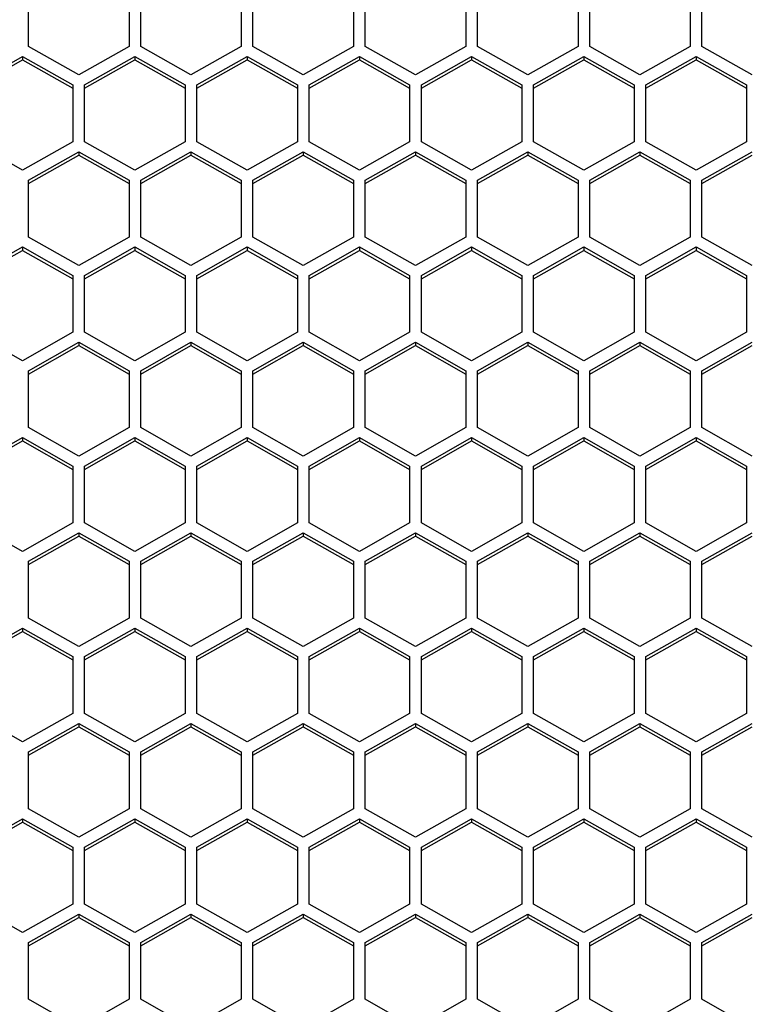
# Model space of a CAD drawing. Header units: millimetres. Extents: x -4202 to 34589, y -2795 to 14011.
# Tile 64 of 118: x -3411.34 to -3406.76, y 3229.1 to 3235.27. Entities that reach past the tile are written whole.
import ezdxf

# ---------------------------------------------------------------- set-up
doc = ezdxf.new("R2010")
doc.units = ezdxf.units.MM

msp = doc.modelspace()

# ---------------------------------------------------------------- linework, layer by layer
at = {"color": 7, "linetype": 'Continuous'}
for p, q in [((-3411.2821, 3235.0978), (-3411.2821, 3235.4542)), ((-3410.6521, 3235.4542), (-3410.6521, 3235.0978)), ((-3410.5786, 3235.0978), (-3410.5786, 3235.4542)), ((-3409.9486, 3235.4542), (-3409.9486, 3235.0978)), ((-3409.8751, 3235.0978), (-3409.8751, 3235.4542)), ((-3409.2451, 3235.4542), (-3409.2451, 3235.0978)), ((-3409.1716, 3235.0978), (-3409.1716, 3235.4542)), ((-3408.5416, 3235.4542), (-3408.5416, 3235.0978)), ((-3408.4681, 3235.0978), (-3408.4681, 3235.4542)), ((-3407.8381, 3235.4542), (-3407.8381, 3235.0978)), ((-3407.7646, 3235.0978), (-3407.7646, 3235.4542)), ((-3407.1346, 3235.4542), (-3407.1346, 3235.0978)), ((-3407.0611, 3235.0978), (-3407.0611, 3235.4542)), ((-3410.9671, 3234.9196), (-3411.2821, 3235.0978)), ((-3410.6521, 3235.0978), (-3410.9671, 3234.9196)), ((-3410.2636, 3234.9196), (-3410.5786, 3235.0978)), ((-3409.9486, 3235.0978), (-3410.2636, 3234.9196)), ((-3409.5601, 3234.9196), (-3409.8751, 3235.0978)), ((-3409.2451, 3235.0978), (-3409.5601, 3234.9196)), ((-3408.8566, 3234.9196), (-3409.1716, 3235.0978)), ((-3408.5416, 3235.0978), (-3408.8566, 3234.9196)), ((-3408.1531, 3234.9196), (-3408.4681, 3235.0978)), ((-3407.8381, 3235.0978), (-3408.1531, 3234.9196)), ((-3407.4496, 3234.9196), (-3407.7646, 3235.0978)), ((-3407.1346, 3235.0978), (-3407.4496, 3234.9196)), ((-3406.7461, 3234.9196), (-3407.0611, 3235.0978)), ((-3411.6338, 3234.8572), (-3411.3188, 3235.0354)), ((-3411.3188, 3235.0354), (-3411.3188, 3235.0145)), ((-3411.3188, 3235.0354), (-3411.0038, 3234.8572)), ((-3410.9303, 3234.8572), (-3410.6153, 3235.0354)), ((-3410.6153, 3235.0354), (-3410.6153, 3235.0145)), ((-3410.6153, 3235.0354), (-3410.3003, 3234.8572)), ((-3410.2268, 3234.8572), (-3409.9118, 3235.0354)), ((-3409.9118, 3235.0354), (-3409.9118, 3235.0145)), ((-3409.9118, 3235.0354), (-3409.5968, 3234.8572)), ((-3409.5233, 3234.8572), (-3409.2083, 3235.0354)), ((-3409.2083, 3235.0354), (-3409.2083, 3235.0145)), ((-3409.2083, 3235.0354), (-3408.8933, 3234.8572)), ((-3408.8198, 3234.8572), (-3408.5048, 3235.0354)), ((-3408.5048, 3235.0354), (-3408.5048, 3235.0145)), ((-3408.5048, 3235.0354), (-3408.1898, 3234.8572)), ((-3408.1163, 3234.8572), (-3407.8013, 3235.0354)), ((-3407.8013, 3235.0354), (-3407.8013, 3235.0145)), ((-3407.8013, 3235.0354), (-3407.4863, 3234.8572)), ((-3407.4128, 3234.8572), (-3407.0978, 3235.0354)), ((-3407.0978, 3235.0354), (-3407.0978, 3235.0145)), ((-3407.0978, 3235.0354), (-3406.7828, 3234.8572)), ((-3411.6338, 3234.8362), (-3411.3188, 3235.0145)), ((-3411.3188, 3235.0145), (-3411.0038, 3234.8362)), ((-3410.9303, 3234.8362), (-3410.6153, 3235.0145)), ((-3410.6153, 3235.0145), (-3410.3003, 3234.8362)), ((-3410.2268, 3234.8362), (-3409.9118, 3235.0145)), ((-3409.9118, 3235.0145), (-3409.5968, 3234.8362)), ((-3409.5233, 3234.8362), (-3409.2083, 3235.0145)), ((-3409.2083, 3235.0145), (-3408.8933, 3234.8362)), ((-3408.8198, 3234.8362), (-3408.5048, 3235.0145)), ((-3408.5048, 3235.0145), (-3408.1898, 3234.8362)), ((-3408.1163, 3234.8362), (-3407.8013, 3235.0145)), ((-3407.8013, 3235.0145), (-3407.4863, 3234.8362)), ((-3407.4128, 3234.8362), (-3407.0978, 3235.0145)), ((-3407.0978, 3235.0145), (-3406.7828, 3234.8362)), ((-3411.0038, 3234.8572), (-3411.0038, 3234.5007)), ((-3410.9303, 3234.5007), (-3410.9303, 3234.8572)), ((-3410.3003, 3234.8572), (-3410.3003, 3234.5007)), ((-3410.2268, 3234.5007), (-3410.2268, 3234.8572)), ((-3409.5968, 3234.8572), (-3409.5968, 3234.5007)), ((-3409.5233, 3234.5007), (-3409.5233, 3234.8572)), ((-3408.8933, 3234.8572), (-3408.8933, 3234.5007)), ((-3408.8198, 3234.5007), (-3408.8198, 3234.8572)), ((-3408.1898, 3234.8572), (-3408.1898, 3234.5007)), ((-3408.1163, 3234.5007), (-3408.1163, 3234.8572)), ((-3407.4863, 3234.8572), (-3407.4863, 3234.5007)), ((-3407.4128, 3234.5007), (-3407.4128, 3234.8572)), ((-3406.7828, 3234.8572), (-3406.7828, 3234.5007)), ((-3411.3188, 3234.3225), (-3411.6338, 3234.5007)), ((-3411.0038, 3234.5007), (-3411.3188, 3234.3225)), ((-3410.6153, 3234.3225), (-3410.9303, 3234.5007)), ((-3410.3003, 3234.5007), (-3410.6153, 3234.3225)), ((-3409.9118, 3234.3225), (-3410.2268, 3234.5007)), ((-3409.5968, 3234.5007), (-3409.9118, 3234.3225)), ((-3409.2083, 3234.3225), (-3409.5233, 3234.5007)), ((-3408.8933, 3234.5007), (-3409.2083, 3234.3225)), ((-3408.5048, 3234.3225), (-3408.8198, 3234.5007)), ((-3408.1898, 3234.5007), (-3408.5048, 3234.3225)), ((-3407.8013, 3234.3225), (-3408.1163, 3234.5007)), ((-3407.4863, 3234.5007), (-3407.8013, 3234.3225)), ((-3407.0978, 3234.3225), (-3407.4128, 3234.5007)), ((-3406.7828, 3234.5007), (-3407.0978, 3234.3225)), ((-3411.2821, 3234.2602), (-3410.9671, 3234.4384)), ((-3411.2821, 3234.2392), (-3410.9671, 3234.4174)), ((-3410.9671, 3234.4384), (-3410.9671, 3234.4174)), ((-3410.9671, 3234.4384), (-3410.6521, 3234.2602)), ((-3410.9671, 3234.4174), (-3410.6521, 3234.2392)), ((-3410.5786, 3234.2602), (-3410.2636, 3234.4384)), ((-3410.5786, 3234.2392), (-3410.2636, 3234.4174)), ((-3410.2636, 3234.4384), (-3410.2636, 3234.4174)), ((-3410.2636, 3234.4384), (-3409.9486, 3234.2602)), ((-3410.2636, 3234.4174), (-3409.9486, 3234.2392)), ((-3409.8751, 3234.2602), (-3409.5601, 3234.4384)), ((-3409.8751, 3234.2392), (-3409.5601, 3234.4174)), ((-3409.5601, 3234.4384), (-3409.5601, 3234.4174)), ((-3409.5601, 3234.4384), (-3409.2451, 3234.2602)), ((-3409.5601, 3234.4174), (-3409.2451, 3234.2392)), ((-3409.1716, 3234.2602), (-3408.8566, 3234.4384)), ((-3409.1716, 3234.2392), (-3408.8566, 3234.4174)), ((-3408.8566, 3234.4384), (-3408.8566, 3234.4174)), ((-3408.8566, 3234.4384), (-3408.5416, 3234.2602)), ((-3408.8566, 3234.4174), (-3408.5416, 3234.2392)), ((-3408.4681, 3234.2602), (-3408.1531, 3234.4384)), ((-3408.4681, 3234.2392), (-3408.1531, 3234.4174)), ((-3408.1531, 3234.4384), (-3408.1531, 3234.4174)), ((-3408.1531, 3234.4384), (-3407.8381, 3234.2602)), ((-3408.1531, 3234.4174), (-3407.8381, 3234.2392)), ((-3407.7646, 3234.2602), (-3407.4496, 3234.4384)), ((-3407.7646, 3234.2392), (-3407.4496, 3234.4174)), ((-3407.4496, 3234.4384), (-3407.4496, 3234.4174)), ((-3407.4496, 3234.4384), (-3407.1346, 3234.2602)), ((-3407.4496, 3234.4174), (-3407.1346, 3234.2392)), ((-3407.0611, 3234.2602), (-3406.7461, 3234.4384)), ((-3407.0611, 3234.2392), (-3406.7461, 3234.4174)), ((-3411.2821, 3233.9037), (-3411.2821, 3234.2602)), ((-3410.6521, 3234.2602), (-3410.6521, 3233.9037)), ((-3410.5786, 3233.9037), (-3410.5786, 3234.2602)), ((-3409.9486, 3234.2602), (-3409.9486, 3233.9037)), ((-3409.8751, 3233.9037), (-3409.8751, 3234.2602)), ((-3409.2451, 3234.2602), (-3409.2451, 3233.9037)), ((-3409.1716, 3233.9037), (-3409.1716, 3234.2602)), ((-3408.5416, 3234.2602), (-3408.5416, 3233.9037)), ((-3408.4681, 3233.9037), (-3408.4681, 3234.2602)), ((-3407.8381, 3234.2602), (-3407.8381, 3233.9037)), ((-3407.7646, 3233.9037), (-3407.7646, 3234.2602)), ((-3407.1346, 3234.2602), (-3407.1346, 3233.9037)), ((-3407.0611, 3233.9037), (-3407.0611, 3234.2602)), ((-3410.9671, 3233.7255), (-3411.2821, 3233.9037)), ((-3410.6521, 3233.9037), (-3410.9671, 3233.7255)), ((-3410.2636, 3233.7255), (-3410.5786, 3233.9037)), ((-3409.9486, 3233.9037), (-3410.2636, 3233.7255)), ((-3409.5601, 3233.7255), (-3409.8751, 3233.9037)), ((-3409.2451, 3233.9037), (-3409.5601, 3233.7255)), ((-3408.8566, 3233.7255), (-3409.1716, 3233.9037)), ((-3408.5416, 3233.9037), (-3408.8566, 3233.7255)), ((-3408.1531, 3233.7255), (-3408.4681, 3233.9037)), ((-3407.8381, 3233.9037), (-3408.1531, 3233.7255)), ((-3407.4496, 3233.7255), (-3407.7646, 3233.9037)), ((-3407.1346, 3233.9037), (-3407.4496, 3233.7255)), ((-3406.7461, 3233.7255), (-3407.0611, 3233.9037)), ((-3411.6338, 3233.6631), (-3411.3188, 3233.8414)), ((-3411.6338, 3233.6422), (-3411.3188, 3233.8204)), ((-3411.3188, 3233.8414), (-3411.3188, 3233.8204)), ((-3411.3188, 3233.8414), (-3411.0038, 3233.6631)), ((-3411.3188, 3233.8204), (-3411.0038, 3233.6422)), ((-3410.9303, 3233.6631), (-3410.6153, 3233.8414)), ((-3410.9303, 3233.6422), (-3410.6153, 3233.8204)), ((-3410.6153, 3233.8414), (-3410.6153, 3233.8204)), ((-3410.6153, 3233.8414), (-3410.3003, 3233.6631)), ((-3410.6153, 3233.8204), (-3410.3003, 3233.6422)), ((-3410.2268, 3233.6631), (-3409.9118, 3233.8414)), ((-3410.2268, 3233.6422), (-3409.9118, 3233.8204)), ((-3409.9118, 3233.8414), (-3409.9118, 3233.8204)), ((-3409.9118, 3233.8414), (-3409.5968, 3233.6631)), ((-3409.9118, 3233.8204), (-3409.5968, 3233.6422)), ((-3409.5233, 3233.6631), (-3409.2083, 3233.8414)), ((-3409.5233, 3233.6422), (-3409.2083, 3233.8204)), ((-3409.2083, 3233.8414), (-3409.2083, 3233.8204)), ((-3409.2083, 3233.8414), (-3408.8933, 3233.6631)), ((-3409.2083, 3233.8204), (-3408.8933, 3233.6422)), ((-3408.8198, 3233.6631), (-3408.5048, 3233.8414)), ((-3408.8198, 3233.6422), (-3408.5048, 3233.8204)), ((-3408.5048, 3233.8414), (-3408.5048, 3233.8204)), ((-3408.5048, 3233.8414), (-3408.1898, 3233.6631)), ((-3408.5048, 3233.8204), (-3408.1898, 3233.6422)), ((-3408.1163, 3233.6631), (-3407.8013, 3233.8414)), ((-3408.1163, 3233.6422), (-3407.8013, 3233.8204)), ((-3407.8013, 3233.8414), (-3407.8013, 3233.8204)), ((-3407.8013, 3233.8414), (-3407.4863, 3233.6631)), ((-3407.8013, 3233.8204), (-3407.4863, 3233.6422)), ((-3407.4128, 3233.6631), (-3407.0978, 3233.8414)), ((-3407.4128, 3233.6422), (-3407.0978, 3233.8204)), ((-3407.0978, 3233.8414), (-3407.0978, 3233.8204)), ((-3407.0978, 3233.8414), (-3406.7828, 3233.6631)), ((-3407.0978, 3233.8204), (-3406.7828, 3233.6422)), ((-3411.0038, 3233.6631), (-3411.0038, 3233.3067)), ((-3410.9303, 3233.3067), (-3410.9303, 3233.6631)), ((-3410.3003, 3233.6631), (-3410.3003, 3233.3067)), ((-3410.2268, 3233.3067), (-3410.2268, 3233.6631)), ((-3409.5968, 3233.6631), (-3409.5968, 3233.3067)), ((-3409.5233, 3233.3067), (-3409.5233, 3233.6631)), ((-3408.8933, 3233.6631), (-3408.8933, 3233.3067)), ((-3408.8198, 3233.3067), (-3408.8198, 3233.6631)), ((-3408.1898, 3233.6631), (-3408.1898, 3233.3067)), ((-3408.1163, 3233.3067), (-3408.1163, 3233.6631)), ((-3407.4863, 3233.6631), (-3407.4863, 3233.3067)), ((-3407.4128, 3233.3067), (-3407.4128, 3233.6631)), ((-3406.7828, 3233.6631), (-3406.7828, 3233.3067)), ((-3411.3188, 3233.1285), (-3411.6338, 3233.3067)), ((-3411.0038, 3233.3067), (-3411.3188, 3233.1285)), ((-3410.6153, 3233.1285), (-3410.9303, 3233.3067)), ((-3410.3003, 3233.3067), (-3410.6153, 3233.1285)), ((-3409.9118, 3233.1285), (-3410.2268, 3233.3067)), ((-3409.5968, 3233.3067), (-3409.9118, 3233.1285)), ((-3409.2083, 3233.1285), (-3409.5233, 3233.3067)), ((-3408.8933, 3233.3067), (-3409.2083, 3233.1285)), ((-3408.5048, 3233.1285), (-3408.8198, 3233.3067)), ((-3408.1898, 3233.3067), (-3408.5048, 3233.1285)), ((-3407.8013, 3233.1285), (-3408.1163, 3233.3067)), ((-3407.4863, 3233.3067), (-3407.8013, 3233.1285)), ((-3407.0978, 3233.1285), (-3407.4128, 3233.3067)), ((-3406.7828, 3233.3067), (-3407.0978, 3233.1285)), ((-3411.2821, 3233.0661), (-3410.9671, 3233.2443)), ((-3410.9671, 3233.2443), (-3410.9671, 3233.2234)), ((-3410.9671, 3233.2443), (-3410.6521, 3233.0661)), ((-3410.5786, 3233.0661), (-3410.2636, 3233.2443)), ((-3410.2636, 3233.2443), (-3410.2636, 3233.2234)), ((-3410.2636, 3233.2443), (-3409.9486, 3233.0661)), ((-3409.8751, 3233.0661), (-3409.5601, 3233.2443)), ((-3409.5601, 3233.2443), (-3409.5601, 3233.2234)), ((-3409.5601, 3233.2443), (-3409.2451, 3233.0661)), ((-3409.1716, 3233.0661), (-3408.8566, 3233.2443)), ((-3408.8566, 3233.2443), (-3408.8566, 3233.2234)), ((-3408.8566, 3233.2443), (-3408.5416, 3233.0661)), ((-3408.4681, 3233.0661), (-3408.1531, 3233.2443)), ((-3408.1531, 3233.2443), (-3408.1531, 3233.2234)), ((-3408.1531, 3233.2443), (-3407.8381, 3233.0661)), ((-3407.7646, 3233.0661), (-3407.4496, 3233.2443)), ((-3407.4496, 3233.2443), (-3407.4496, 3233.2234)), ((-3407.4496, 3233.2443), (-3407.1346, 3233.0661)), ((-3407.0611, 3233.0661), (-3406.7461, 3233.2443)), ((-3411.2821, 3233.0452), (-3410.9671, 3233.2234)), ((-3410.9671, 3233.2234), (-3410.6521, 3233.0452)), ((-3410.5786, 3233.0452), (-3410.2636, 3233.2234)), ((-3410.2636, 3233.2234), (-3409.9486, 3233.0452)), ((-3409.8751, 3233.0452), (-3409.5601, 3233.2234)), ((-3409.5601, 3233.2234), (-3409.2451, 3233.0452)), ((-3409.1716, 3233.0452), (-3408.8566, 3233.2234)), ((-3408.8566, 3233.2234), (-3408.5416, 3233.0452)), ((-3408.4681, 3233.0452), (-3408.1531, 3233.2234)), ((-3408.1531, 3233.2234), (-3407.8381, 3233.0452)), ((-3407.7646, 3233.0452), (-3407.4496, 3233.2234)), ((-3407.4496, 3233.2234), (-3407.1346, 3233.0452)), ((-3407.0611, 3233.0452), (-3406.7461, 3233.2234)), ((-3411.2821, 3232.7097), (-3411.2821, 3233.0661)), ((-3410.6521, 3233.0661), (-3410.6521, 3232.7097)), ((-3410.5786, 3232.7097), (-3410.5786, 3233.0661)), ((-3409.9486, 3233.0661), (-3409.9486, 3232.7097)), ((-3409.8751, 3232.7097), (-3409.8751, 3233.0661)), ((-3409.2451, 3233.0661), (-3409.2451, 3232.7097)), ((-3409.1716, 3232.7097), (-3409.1716, 3233.0661)), ((-3408.5416, 3233.0661), (-3408.5416, 3232.7097)), ((-3408.4681, 3232.7097), (-3408.4681, 3233.0661)), ((-3407.8381, 3233.0661), (-3407.8381, 3232.7097)), ((-3407.7646, 3232.7097), (-3407.7646, 3233.0661)), ((-3407.1346, 3233.0661), (-3407.1346, 3232.7097)), ((-3407.0611, 3232.7097), (-3407.0611, 3233.0661)), ((-3410.9671, 3232.5315), (-3411.2821, 3232.7097)), ((-3410.6521, 3232.7097), (-3410.9671, 3232.5315)), ((-3410.2636, 3232.5315), (-3410.5786, 3232.7097)), ((-3409.9486, 3232.7097), (-3410.2636, 3232.5315)), ((-3409.5601, 3232.5315), (-3409.8751, 3232.7097)), ((-3409.2451, 3232.7097), (-3409.5601, 3232.5315)), ((-3408.8566, 3232.5315), (-3409.1716, 3232.7097)), ((-3408.5416, 3232.7097), (-3408.8566, 3232.5315)), ((-3408.1531, 3232.5315), (-3408.4681, 3232.7097)), ((-3407.8381, 3232.7097), (-3408.1531, 3232.5315)), ((-3407.4496, 3232.5315), (-3407.7646, 3232.7097)), ((-3407.1346, 3232.7097), (-3407.4496, 3232.5315)), ((-3406.7461, 3232.5315), (-3407.0611, 3232.7097)), ((-3411.6338, 3232.4691), (-3411.3188, 3232.6473)), ((-3411.6338, 3232.4482), (-3411.3188, 3232.6264)), ((-3411.3188, 3232.6473), (-3411.3188, 3232.6264)), ((-3411.3188, 3232.6473), (-3411.0038, 3232.4691)), ((-3411.3188, 3232.6264), (-3411.0038, 3232.4482)), ((-3410.9303, 3232.4691), (-3410.6153, 3232.6473)), ((-3410.9303, 3232.4482), (-3410.6153, 3232.6264)), ((-3410.6153, 3232.6473), (-3410.6153, 3232.6264)), ((-3410.6153, 3232.6473), (-3410.3003, 3232.4691)), ((-3410.6153, 3232.6264), (-3410.3003, 3232.4482)), ((-3410.2268, 3232.4691), (-3409.9118, 3232.6473)), ((-3410.2268, 3232.4482), (-3409.9118, 3232.6264)), ((-3409.9118, 3232.6473), (-3409.9118, 3232.6264)), ((-3409.9118, 3232.6473), (-3409.5968, 3232.4691)), ((-3409.9118, 3232.6264), (-3409.5968, 3232.4482)), ((-3409.5233, 3232.4691), (-3409.2083, 3232.6473)), ((-3409.5233, 3232.4482), (-3409.2083, 3232.6264)), ((-3409.2083, 3232.6473), (-3409.2083, 3232.6264)), ((-3409.2083, 3232.6473), (-3408.8933, 3232.4691)), ((-3409.2083, 3232.6264), (-3408.8933, 3232.4482)), ((-3408.8198, 3232.4691), (-3408.5048, 3232.6473)), ((-3408.8198, 3232.4482), (-3408.5048, 3232.6264)), ((-3408.5048, 3232.6473), (-3408.5048, 3232.6264)), ((-3408.5048, 3232.6473), (-3408.1898, 3232.4691)), ((-3408.5048, 3232.6264), (-3408.1898, 3232.4482)), ((-3408.1163, 3232.4691), (-3407.8013, 3232.6473)), ((-3408.1163, 3232.4482), (-3407.8013, 3232.6264)), ((-3407.8013, 3232.6473), (-3407.8013, 3232.6264)), ((-3407.8013, 3232.6473), (-3407.4863, 3232.4691)), ((-3407.8013, 3232.6264), (-3407.4863, 3232.4482)), ((-3407.4128, 3232.4691), (-3407.0978, 3232.6473)), ((-3407.4128, 3232.4482), (-3407.0978, 3232.6264)), ((-3407.0978, 3232.6473), (-3407.0978, 3232.6264)), ((-3407.0978, 3232.6473), (-3406.7828, 3232.4691)), ((-3407.0978, 3232.6264), (-3406.7828, 3232.4482)), ((-3411.0038, 3232.4691), (-3411.0038, 3232.1127)), ((-3410.9303, 3232.1127), (-3410.9303, 3232.4691)), ((-3410.3003, 3232.4691), (-3410.3003, 3232.1127)), ((-3410.2268, 3232.1127), (-3410.2268, 3232.4691)), ((-3409.5968, 3232.4691), (-3409.5968, 3232.1127)), ((-3409.5233, 3232.1127), (-3409.5233, 3232.4691)), ((-3408.8933, 3232.4691), (-3408.8933, 3232.1127)), ((-3408.8198, 3232.1127), (-3408.8198, 3232.4691)), ((-3408.1898, 3232.4691), (-3408.1898, 3232.1127)), ((-3408.1163, 3232.1127), (-3408.1163, 3232.4691)), ((-3407.4863, 3232.4691), (-3407.4863, 3232.1127)), ((-3407.4128, 3232.1127), (-3407.4128, 3232.4691)), ((-3406.7828, 3232.4691), (-3406.7828, 3232.1127)), ((-3411.3188, 3231.9345), (-3411.6338, 3232.1127)), ((-3411.0038, 3232.1127), (-3411.3188, 3231.9345)), ((-3410.6153, 3231.9345), (-3410.9303, 3232.1127)), ((-3410.3003, 3232.1127), (-3410.6153, 3231.9345)), ((-3409.9118, 3231.9345), (-3410.2268, 3232.1127)), ((-3409.5968, 3232.1127), (-3409.9118, 3231.9345)), ((-3409.2083, 3231.9345), (-3409.5233, 3232.1127)), ((-3408.8933, 3232.1127), (-3409.2083, 3231.9345)), ((-3408.5048, 3231.9345), (-3408.8198, 3232.1127)), ((-3408.1898, 3232.1127), (-3408.5048, 3231.9345)), ((-3407.8013, 3231.9345), (-3408.1163, 3232.1127)), ((-3407.4863, 3232.1127), (-3407.8013, 3231.9345)), ((-3407.0978, 3231.9345), (-3407.4128, 3232.1127)), ((-3406.7828, 3232.1127), (-3407.0978, 3231.9345)), ((-3411.2821, 3231.8721), (-3410.9671, 3232.0503)), ((-3411.2821, 3231.8512), (-3410.9671, 3232.0294)), ((-3410.9671, 3232.0503), (-3410.9671, 3232.0294)), ((-3410.9671, 3232.0503), (-3410.6521, 3231.8721)), ((-3410.9671, 3232.0294), (-3410.6521, 3231.8512)), ((-3410.5786, 3231.8721), (-3410.2636, 3232.0503)), ((-3410.5786, 3231.8512), (-3410.2636, 3232.0294)), ((-3410.2636, 3232.0503), (-3410.2636, 3232.0294)), ((-3410.2636, 3232.0503), (-3409.9486, 3231.8721)), ((-3410.2636, 3232.0294), (-3409.9486, 3231.8512)), ((-3409.8751, 3231.8721), (-3409.5601, 3232.0503)), ((-3409.8751, 3231.8512), (-3409.5601, 3232.0294)), ((-3409.5601, 3232.0503), (-3409.5601, 3232.0294)), ((-3409.5601, 3232.0503), (-3409.2451, 3231.8721)), ((-3409.5601, 3232.0294), (-3409.2451, 3231.8512)), ((-3409.1716, 3231.8721), (-3408.8566, 3232.0503)), ((-3409.1716, 3231.8512), (-3408.8566, 3232.0294)), ((-3408.8566, 3232.0503), (-3408.8566, 3232.0294)), ((-3408.8566, 3232.0503), (-3408.5416, 3231.8721)), ((-3408.8566, 3232.0294), (-3408.5416, 3231.8512)), ((-3408.4681, 3231.8721), (-3408.1531, 3232.0503)), ((-3408.4681, 3231.8512), (-3408.1531, 3232.0294)), ((-3408.1531, 3232.0503), (-3408.1531, 3232.0294)), ((-3408.1531, 3232.0503), (-3407.8381, 3231.8721)), ((-3408.1531, 3232.0294), (-3407.8381, 3231.8512)), ((-3407.7646, 3231.8721), (-3407.4496, 3232.0503)), ((-3407.7646, 3231.8512), (-3407.4496, 3232.0294)), ((-3407.4496, 3232.0503), (-3407.4496, 3232.0294)), ((-3407.4496, 3232.0503), (-3407.1346, 3231.8721)), ((-3407.4496, 3232.0294), (-3407.1346, 3231.8512)), ((-3407.0611, 3231.8721), (-3406.7461, 3232.0503)), ((-3407.0611, 3231.8512), (-3406.7461, 3232.0294)), ((-3411.2821, 3231.5157), (-3411.2821, 3231.8721)), ((-3410.6521, 3231.8721), (-3410.6521, 3231.5157)), ((-3410.5786, 3231.5157), (-3410.5786, 3231.8721)), ((-3409.9486, 3231.8721), (-3409.9486, 3231.5157)), ((-3409.8751, 3231.5157), (-3409.8751, 3231.8721)), ((-3409.2451, 3231.8721), (-3409.2451, 3231.5157)), ((-3409.1716, 3231.5157), (-3409.1716, 3231.8721)), ((-3408.5416, 3231.8721), (-3408.5416, 3231.5157)), ((-3408.4681, 3231.5157), (-3408.4681, 3231.8721)), ((-3407.8381, 3231.8721), (-3407.8381, 3231.5157)), ((-3407.7646, 3231.5157), (-3407.7646, 3231.8721)), ((-3407.1346, 3231.8721), (-3407.1346, 3231.5157)), ((-3407.0611, 3231.5157), (-3407.0611, 3231.8721)), ((-3410.9671, 3231.3374), (-3411.2821, 3231.5157)), ((-3410.6521, 3231.5157), (-3410.9671, 3231.3374)), ((-3410.2636, 3231.3374), (-3410.5786, 3231.5157)), ((-3409.9486, 3231.5157), (-3410.2636, 3231.3374)), ((-3409.5601, 3231.3374), (-3409.8751, 3231.5157)), ((-3409.2451, 3231.5157), (-3409.5601, 3231.3374)), ((-3408.8566, 3231.3374), (-3409.1716, 3231.5157)), ((-3408.5416, 3231.5157), (-3408.8566, 3231.3374)), ((-3408.1531, 3231.3374), (-3408.4681, 3231.5157)), ((-3407.8381, 3231.5157), (-3408.1531, 3231.3374)), ((-3407.4496, 3231.3374), (-3407.7646, 3231.5157)), ((-3407.1346, 3231.5157), (-3407.4496, 3231.3374)), ((-3406.7461, 3231.3374), (-3407.0611, 3231.5157)), ((-3411.6338, 3231.2751), (-3411.3188, 3231.4533)), ((-3411.3188, 3231.4533), (-3411.3188, 3231.4323)), ((-3411.3188, 3231.4533), (-3411.0038, 3231.2751)), ((-3410.9303, 3231.2751), (-3410.6153, 3231.4533)), ((-3410.6153, 3231.4533), (-3410.6153, 3231.4323)), ((-3410.6153, 3231.4533), (-3410.3003, 3231.2751)), ((-3410.2268, 3231.2751), (-3409.9118, 3231.4533)), ((-3409.9118, 3231.4533), (-3409.9118, 3231.4323)), ((-3409.9118, 3231.4533), (-3409.5968, 3231.2751)), ((-3409.5233, 3231.2751), (-3409.2083, 3231.4533)), ((-3409.2083, 3231.4533), (-3409.2083, 3231.4323)), ((-3409.2083, 3231.4533), (-3408.8933, 3231.2751)), ((-3408.8198, 3231.2751), (-3408.5048, 3231.4533)), ((-3408.5048, 3231.4533), (-3408.5048, 3231.4323)), ((-3408.5048, 3231.4533), (-3408.1898, 3231.2751)), ((-3408.1163, 3231.2751), (-3407.8013, 3231.4533)), ((-3407.8013, 3231.4533), (-3407.8013, 3231.4323)), ((-3407.8013, 3231.4533), (-3407.4863, 3231.2751)), ((-3407.4128, 3231.2751), (-3407.0978, 3231.4533)), ((-3407.0978, 3231.4533), (-3407.0978, 3231.4323)), ((-3407.0978, 3231.4533), (-3406.7828, 3231.2751)), ((-3411.6338, 3231.2541), (-3411.3188, 3231.4323)), ((-3411.3188, 3231.4323), (-3411.0038, 3231.2541)), ((-3410.9303, 3231.2541), (-3410.6153, 3231.4323)), ((-3410.6153, 3231.4323), (-3410.3003, 3231.2541)), ((-3410.2268, 3231.2541), (-3409.9118, 3231.4323)), ((-3409.9118, 3231.4323), (-3409.5968, 3231.2541)), ((-3409.5233, 3231.2541), (-3409.2083, 3231.4323)), ((-3409.2083, 3231.4323), (-3408.8933, 3231.2541)), ((-3408.8198, 3231.2541), (-3408.5048, 3231.4323)), ((-3408.5048, 3231.4323), (-3408.1898, 3231.2541)), ((-3408.1163, 3231.2541), (-3407.8013, 3231.4323)), ((-3407.8013, 3231.4323), (-3407.4863, 3231.2541)), ((-3407.4128, 3231.2541), (-3407.0978, 3231.4323)), ((-3407.0978, 3231.4323), (-3406.7828, 3231.2541)), ((-3411.0038, 3231.2751), (-3411.0038, 3230.9186)), ((-3410.9303, 3230.9186), (-3410.9303, 3231.2751)), ((-3410.3003, 3231.2751), (-3410.3003, 3230.9186)), ((-3410.2268, 3230.9186), (-3410.2268, 3231.2751)), ((-3409.5968, 3231.2751), (-3409.5968, 3230.9186)), ((-3409.5233, 3230.9186), (-3409.5233, 3231.2751)), ((-3408.8933, 3231.2751), (-3408.8933, 3230.9186)), ((-3408.8198, 3230.9186), (-3408.8198, 3231.2751)), ((-3408.1898, 3231.2751), (-3408.1898, 3230.9186)), ((-3408.1163, 3230.9186), (-3408.1163, 3231.2751)), ((-3407.4863, 3231.2751), (-3407.4863, 3230.9186)), ((-3407.4128, 3230.9186), (-3407.4128, 3231.2751)), ((-3406.7828, 3231.2751), (-3406.7828, 3230.9186)), ((-3411.3188, 3230.7404), (-3411.6338, 3230.9186)), ((-3411.0038, 3230.9186), (-3411.3188, 3230.7404)), ((-3410.6153, 3230.7404), (-3410.9303, 3230.9186)), ((-3410.3003, 3230.9186), (-3410.6153, 3230.7404)), ((-3409.9118, 3230.7404), (-3410.2268, 3230.9186)), ((-3409.5968, 3230.9186), (-3409.9118, 3230.7404)), ((-3409.2083, 3230.7404), (-3409.5233, 3230.9186)), ((-3408.8933, 3230.9186), (-3409.2083, 3230.7404)), ((-3408.5048, 3230.7404), (-3408.8198, 3230.9186)), ((-3408.1898, 3230.9186), (-3408.5048, 3230.7404)), ((-3407.8013, 3230.7404), (-3408.1163, 3230.9186)), ((-3407.4863, 3230.9186), (-3407.8013, 3230.7404)), ((-3407.0978, 3230.7404), (-3407.4128, 3230.9186)), ((-3406.7828, 3230.9186), (-3407.0978, 3230.7404)), ((-3411.2821, 3230.6781), (-3410.9671, 3230.8563)), ((-3411.2821, 3230.6571), (-3410.9671, 3230.8353)), ((-3410.9671, 3230.8563), (-3410.9671, 3230.8353)), ((-3410.9671, 3230.8563), (-3410.6521, 3230.6781)), ((-3410.9671, 3230.8353), (-3410.6521, 3230.6571)), ((-3410.5786, 3230.6781), (-3410.2636, 3230.8563)), ((-3410.5786, 3230.6571), (-3410.2636, 3230.8353)), ((-3410.2636, 3230.8563), (-3410.2636, 3230.8353)), ((-3410.2636, 3230.8563), (-3409.9486, 3230.6781)), ((-3410.2636, 3230.8353), (-3409.9486, 3230.6571)), ((-3409.8751, 3230.6781), (-3409.5601, 3230.8563)), ((-3409.8751, 3230.6571), (-3409.5601, 3230.8353)), ((-3409.5601, 3230.8563), (-3409.5601, 3230.8353)), ((-3409.5601, 3230.8563), (-3409.2451, 3230.6781)), ((-3409.5601, 3230.8353), (-3409.2451, 3230.6571)), ((-3409.1716, 3230.6781), (-3408.8566, 3230.8563)), ((-3409.1716, 3230.6571), (-3408.8566, 3230.8353)), ((-3408.8566, 3230.8563), (-3408.8566, 3230.8353)), ((-3408.8566, 3230.8563), (-3408.5416, 3230.6781)), ((-3408.8566, 3230.8353), (-3408.5416, 3230.6571)), ((-3408.4681, 3230.6781), (-3408.1531, 3230.8563)), ((-3408.4681, 3230.6571), (-3408.1531, 3230.8353)), ((-3408.1531, 3230.8563), (-3408.1531, 3230.8353)), ((-3408.1531, 3230.8563), (-3407.8381, 3230.6781)), ((-3408.1531, 3230.8353), (-3407.8381, 3230.6571)), ((-3407.7646, 3230.6781), (-3407.4496, 3230.8563)), ((-3407.7646, 3230.6571), (-3407.4496, 3230.8353)), ((-3407.4496, 3230.8563), (-3407.4496, 3230.8353)), ((-3407.4496, 3230.8563), (-3407.1346, 3230.6781)), ((-3407.4496, 3230.8353), (-3407.1346, 3230.6571)), ((-3407.0611, 3230.6781), (-3406.7461, 3230.8563)), ((-3407.0611, 3230.6571), (-3406.7461, 3230.8353)), ((-3411.2821, 3230.3216), (-3411.2821, 3230.6781)), ((-3410.6521, 3230.6781), (-3410.6521, 3230.3216)), ((-3410.5786, 3230.3216), (-3410.5786, 3230.6781)), ((-3409.9486, 3230.6781), (-3409.9486, 3230.3216)), ((-3409.8751, 3230.3216), (-3409.8751, 3230.6781)), ((-3409.2451, 3230.6781), (-3409.2451, 3230.3216)), ((-3409.1716, 3230.3216), (-3409.1716, 3230.6781)), ((-3408.5416, 3230.6781), (-3408.5416, 3230.3216)), ((-3408.4681, 3230.3216), (-3408.4681, 3230.6781)), ((-3407.8381, 3230.6781), (-3407.8381, 3230.3216)), ((-3407.7646, 3230.3216), (-3407.7646, 3230.6781)), ((-3407.1346, 3230.6781), (-3407.1346, 3230.3216)), ((-3407.0611, 3230.3216), (-3407.0611, 3230.6781)), ((-3410.9671, 3230.1434), (-3411.2821, 3230.3216)), ((-3410.6521, 3230.3216), (-3410.9671, 3230.1434)), ((-3410.2636, 3230.1434), (-3410.5786, 3230.3216)), ((-3409.9486, 3230.3216), (-3410.2636, 3230.1434)), ((-3409.5601, 3230.1434), (-3409.8751, 3230.3216)), ((-3409.2451, 3230.3216), (-3409.5601, 3230.1434)), ((-3408.8566, 3230.1434), (-3409.1716, 3230.3216)), ((-3408.5416, 3230.3216), (-3408.8566, 3230.1434)), ((-3408.1531, 3230.1434), (-3408.4681, 3230.3216)), ((-3407.8381, 3230.3216), (-3408.1531, 3230.1434)), ((-3407.4496, 3230.1434), (-3407.7646, 3230.3216)), ((-3407.1346, 3230.3216), (-3407.4496, 3230.1434)), ((-3406.7461, 3230.1434), (-3407.0611, 3230.3216)), ((-3411.6338, 3230.081), (-3411.3188, 3230.2592)), ((-3411.6338, 3230.0601), (-3411.3188, 3230.2383)), ((-3411.3188, 3230.2592), (-3411.3188, 3230.2383)), ((-3411.3188, 3230.2592), (-3411.0038, 3230.081)), ((-3411.3188, 3230.2383), (-3411.0038, 3230.0601)), ((-3410.9303, 3230.081), (-3410.6153, 3230.2592)), ((-3410.9303, 3230.0601), (-3410.6153, 3230.2383)), ((-3410.6153, 3230.2592), (-3410.6153, 3230.2383)), ((-3410.6153, 3230.2592), (-3410.3003, 3230.081)), ((-3410.6153, 3230.2383), (-3410.3003, 3230.0601)), ((-3410.2268, 3230.081), (-3409.9118, 3230.2592)), ((-3410.2268, 3230.0601), (-3409.9118, 3230.2383)), ((-3409.9118, 3230.2592), (-3409.9118, 3230.2383)), ((-3409.9118, 3230.2592), (-3409.5968, 3230.081)), ((-3409.9118, 3230.2383), (-3409.5968, 3230.0601)), ((-3409.5233, 3230.081), (-3409.2083, 3230.2592)), ((-3409.5233, 3230.0601), (-3409.2083, 3230.2383)), ((-3409.2083, 3230.2592), (-3409.2083, 3230.2383)), ((-3409.2083, 3230.2592), (-3408.8933, 3230.081)), ((-3409.2083, 3230.2383), (-3408.8933, 3230.0601)), ((-3408.8198, 3230.081), (-3408.5048, 3230.2592)), ((-3408.8198, 3230.0601), (-3408.5048, 3230.2383)), ((-3408.5048, 3230.2592), (-3408.5048, 3230.2383)), ((-3408.5048, 3230.2592), (-3408.1898, 3230.081)), ((-3408.5048, 3230.2383), (-3408.1898, 3230.0601)), ((-3408.1163, 3230.081), (-3407.8013, 3230.2592)), ((-3408.1163, 3230.0601), (-3407.8013, 3230.2383)), ((-3407.8013, 3230.2592), (-3407.8013, 3230.2383)), ((-3407.8013, 3230.2592), (-3407.4863, 3230.081)), ((-3407.8013, 3230.2383), (-3407.4863, 3230.0601)), ((-3407.4128, 3230.081), (-3407.0978, 3230.2592)), ((-3407.4128, 3230.0601), (-3407.0978, 3230.2383)), ((-3407.0978, 3230.2592), (-3407.0978, 3230.2383)), ((-3407.0978, 3230.2592), (-3406.7828, 3230.081)), ((-3407.0978, 3230.2383), (-3406.7828, 3230.0601)), ((-3411.0038, 3230.081), (-3411.0038, 3229.7246)), ((-3410.9303, 3229.7246), (-3410.9303, 3230.081)), ((-3410.3003, 3230.081), (-3410.3003, 3229.7246)), ((-3410.2268, 3229.7246), (-3410.2268, 3230.081)), ((-3409.5968, 3230.081), (-3409.5968, 3229.7246)), ((-3409.5233, 3229.7246), (-3409.5233, 3230.081)), ((-3408.8933, 3230.081), (-3408.8933, 3229.7246)), ((-3408.8198, 3229.7246), (-3408.8198, 3230.081)), ((-3408.1898, 3230.081), (-3408.1898, 3229.7246)), ((-3408.1163, 3229.7246), (-3408.1163, 3230.081)), ((-3407.4863, 3230.081), (-3407.4863, 3229.7246)), ((-3407.4128, 3229.7246), (-3407.4128, 3230.081)), ((-3406.7828, 3230.081), (-3406.7828, 3229.7246)), ((-3411.3188, 3229.5464), (-3411.6338, 3229.7246)), ((-3411.0038, 3229.7246), (-3411.3188, 3229.5464)), ((-3410.6153, 3229.5464), (-3410.9303, 3229.7246)), ((-3410.3003, 3229.7246), (-3410.6153, 3229.5464)), ((-3409.9118, 3229.5464), (-3410.2268, 3229.7246)), ((-3409.5968, 3229.7246), (-3409.9118, 3229.5464)), ((-3409.2083, 3229.5464), (-3409.5233, 3229.7246)), ((-3408.8933, 3229.7246), (-3409.2083, 3229.5464)), ((-3408.5048, 3229.5464), (-3408.8198, 3229.7246)), ((-3408.1898, 3229.7246), (-3408.5048, 3229.5464)), ((-3407.8013, 3229.5464), (-3408.1163, 3229.7246)), ((-3407.4863, 3229.7246), (-3407.8013, 3229.5464)), ((-3407.0978, 3229.5464), (-3407.4128, 3229.7246)), ((-3406.7828, 3229.7246), (-3407.0978, 3229.5464)), ((-3411.2821, 3229.484), (-3410.9671, 3229.6622)), ((-3410.9671, 3229.6622), (-3410.9671, 3229.6413)), ((-3410.9671, 3229.6622), (-3410.6521, 3229.484)), ((-3410.5786, 3229.484), (-3410.2636, 3229.6622)), ((-3410.2636, 3229.6622), (-3410.2636, 3229.6413)), ((-3410.2636, 3229.6622), (-3409.9486, 3229.484)), ((-3409.8751, 3229.484), (-3409.5601, 3229.6622)), ((-3409.5601, 3229.6622), (-3409.5601, 3229.6413)), ((-3409.5601, 3229.6622), (-3409.2451, 3229.484)), ((-3409.1716, 3229.484), (-3408.8566, 3229.6622)), ((-3408.8566, 3229.6622), (-3408.8566, 3229.6413)), ((-3408.8566, 3229.6622), (-3408.5416, 3229.484)), ((-3408.4681, 3229.484), (-3408.1531, 3229.6622)), ((-3408.1531, 3229.6622), (-3408.1531, 3229.6413)), ((-3408.1531, 3229.6622), (-3407.8381, 3229.484)), ((-3407.7646, 3229.484), (-3407.4496, 3229.6622)), ((-3407.4496, 3229.6622), (-3407.4496, 3229.6413)), ((-3407.4496, 3229.6622), (-3407.1346, 3229.484)), ((-3407.0611, 3229.484), (-3406.7461, 3229.6622)), ((-3411.2821, 3229.4631), (-3410.9671, 3229.6413)), ((-3410.9671, 3229.6413), (-3410.6521, 3229.4631)), ((-3410.5786, 3229.4631), (-3410.2636, 3229.6413)), ((-3410.2636, 3229.6413), (-3409.9486, 3229.4631)), ((-3409.8751, 3229.4631), (-3409.5601, 3229.6413)), ((-3409.5601, 3229.6413), (-3409.2451, 3229.4631)), ((-3409.1716, 3229.4631), (-3408.8566, 3229.6413)), ((-3408.8566, 3229.6413), (-3408.5416, 3229.4631)), ((-3408.4681, 3229.4631), (-3408.1531, 3229.6413)), ((-3408.1531, 3229.6413), (-3407.8381, 3229.4631)), ((-3407.7646, 3229.4631), (-3407.4496, 3229.6413)), ((-3407.4496, 3229.6413), (-3407.1346, 3229.4631)), ((-3407.0611, 3229.4631), (-3406.7461, 3229.6413)), ((-3411.2821, 3229.1276), (-3411.2821, 3229.484)), ((-3410.6521, 3229.484), (-3410.6521, 3229.1276)), ((-3410.5786, 3229.1276), (-3410.5786, 3229.484)), ((-3409.9486, 3229.484), (-3409.9486, 3229.1276)), ((-3409.8751, 3229.1276), (-3409.8751, 3229.484)), ((-3409.2451, 3229.484), (-3409.2451, 3229.1276)), ((-3409.1716, 3229.1276), (-3409.1716, 3229.484)), ((-3408.5416, 3229.484), (-3408.5416, 3229.1276)), ((-3408.4681, 3229.1276), (-3408.4681, 3229.484)), ((-3407.8381, 3229.484), (-3407.8381, 3229.1276)), ((-3407.7646, 3229.1276), (-3407.7646, 3229.484)), ((-3407.1346, 3229.484), (-3407.1346, 3229.1276)), ((-3407.0611, 3229.1276), (-3407.0611, 3229.484)), ((-3410.9671, 3228.9494), (-3411.2821, 3229.1276)), ((-3410.6521, 3229.1276), (-3410.9671, 3228.9494)), ((-3410.2636, 3228.9494), (-3410.5786, 3229.1276)), ((-3409.9486, 3229.1276), (-3410.2636, 3228.9494)), ((-3409.5601, 3228.9494), (-3409.8751, 3229.1276)), ((-3409.2451, 3229.1276), (-3409.5601, 3228.9494)), ((-3408.8566, 3228.9494), (-3409.1716, 3229.1276)), ((-3408.5416, 3229.1276), (-3408.8566, 3228.9494)), ((-3408.1531, 3228.9494), (-3408.4681, 3229.1276)), ((-3407.8381, 3229.1276), (-3408.1531, 3228.9494)), ((-3407.4496, 3228.9494), (-3407.7646, 3229.1276)), ((-3407.1346, 3229.1276), (-3407.4496, 3228.9494)), ((-3406.7461, 3228.9494), (-3407.0611, 3229.1276))]:
    msp.add_line(p, q, dxfattribs=at)

doc.saveas('drawing.dxf')
